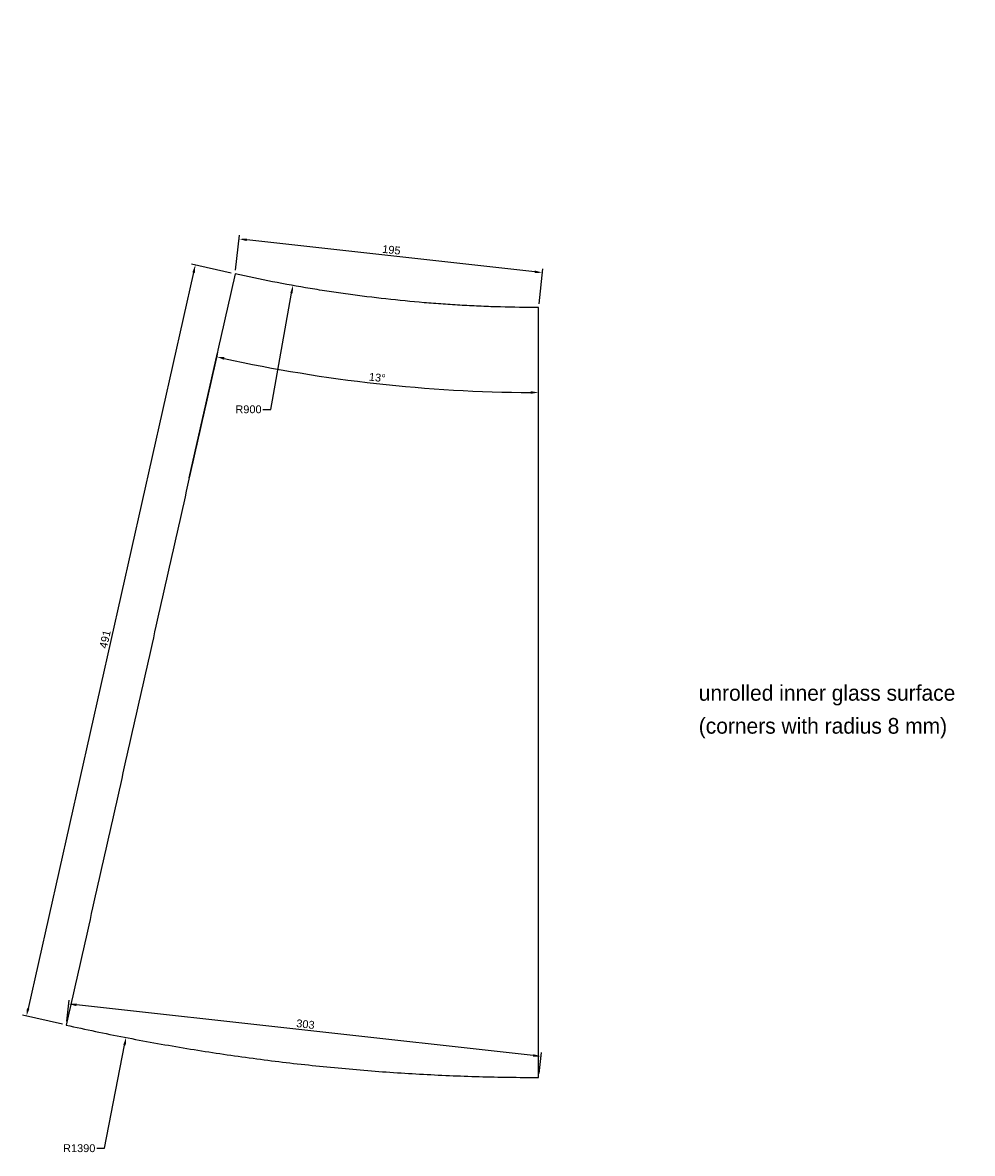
# Model space of a CAD drawing. Header units: millimetres. Extents: x 5386 to 5991, y -1497 to -55.
# Tile 1 of 2: x 5386 to 5991, y -1497 to -776. Entities that reach past the tile are written whole.
import ezdxf

# ---------------------------------------------------------------- set-up
doc = ezdxf.new("R2010")
doc.units = ezdxf.units.MM
doc.header["$MEASUREMENT"] = 0
doc.layers.add('20190212_BENT GLASS tables$CURVES$dimensions', color=176, linetype='Continuous', true_color=0x000080)
doc.layers.add('20190212_BENT GLASS tables$CURVES$unrolled parts', color=178, linetype='Continuous', true_color=0x000000)
doc.styles.add('Arial', font='txt')
doc.dimstyles.new('Default', dxfattribs={"dimscale": 5, "dimtxt": 1, "dimasz": 1, "dimexe": 0.5, "dimexo": 0.5, "dimgap": 0.25, "dimtad": 1, "dimtoh": 1, "dimdec": 0, "dimzin": 1, "dimdsep": 46, "dimtxsty": 'Arial', "dimcen": 0.5, "dimadec": 0, "dimazin": 0, "dimtfac": 1, "dimtdec": 4, "dimtix": 1, "dimtmove": 1, "dimatfit": 3, "dimfxl": 1, "dimtolj": 1, "dimtzin": 1, "dimarcsym": 0})

# ---------------------------------------------------------------- blocks, each defined once
blk = doc.blocks.new('*D1')
at = {"layer": '20190212_BENT GLASS tables$CURVES$dimensions', "color": 0, "lineweight": -2}
for p, q in [((5492.37, -1065.98), (5510.28, -986.3)), ((5715, -1074.98), (5715, -1009.03))]:
    blk.add_line(p, q, dxfattribs=at)
blk.add_arc((5715, -75.49), 936.03, 257.63831, 269.69394, dxfattribs=at)
at = {"layer": '20190212_BENT GLASS tables$CURVES$dimensions', "color": 0}
for points in [[(5514.79, -989.01), (5514.43, -990.64), (5509.73, -988.74)], [(5710, -1012.35), (5710, -1010.68), (5715, -1011.53)]]:
    blk.add_solid(points, dxfattribs=at)
at = {"layer": 'Defpoints', "color": 0}
for p in [(5715, -75.49), (5577.53, -1001.38), (5491.82, -1068.41), (5715, -1077.48)]:
    blk.add_point(p, dxfattribs=at)
at = {"layer": '20190212_BENT GLASS tables$CURVES$dimensions', "color": 0, "insert": (5612.16, -1002.01), "char_height": 5, "attachment_point": 5, "rotation": 353.66613, "style": 'Arial'}
blk.add_mtext('\\A1;13%%d', dxfattribs=at)
blk = doc.blocks.new('*D2')
at = {"layer": '20190212_BENT GLASS tables$CURVES$dimensions', "color": 0, "lineweight": -2}
for p, q in [((5519.16, -935.38), (5493.79, -929.68)), ((5495.14, -935.11), (5389.71, -1404.15)), ((5411.54, -1414.18), (5386.18, -1408.48))]:
    blk.add_line(p, q, dxfattribs=at)
at = {"layer": '20190212_BENT GLASS tables$CURVES$dimensions', "color": 0}
for points in [[(5495.95, -935.29), (5494.32, -934.93), (5496.23, -930.23)], [(5388.9, -1403.97), (5390.53, -1404.33), (5388.62, -1409.03)]]:
    blk.add_solid(points, dxfattribs=at)
at = {"layer": 'Defpoints', "color": 0}
for p in [(5521.6, -935.93), (5388.62, -1409.03), (5413.98, -1414.73)]:
    blk.add_point(p, dxfattribs=at)
at = {"layer": '20190212_BENT GLASS tables$CURVES$dimensions', "color": 0, "insert": (5438.72, -1168.8), "char_height": 5, "attachment_point": 5, "rotation": 77.33226, "style": 'Arial'}
blk.add_mtext('\\A1;491', dxfattribs=at)
blk = doc.blocks.new('*D3')
at = {"layer": '20190212_BENT GLASS tables$CURVES$dimensions', "color": 0, "lineweight": -2}
for p, q in [((5521.88, -933.45), (5524.35, -911.18)), ((5712.5, -934.58), (5529.04, -914.22)), ((5715.28, -954.91), (5717.75, -932.65))]:
    blk.add_line(p, q, dxfattribs=at)
at = {"layer": '20190212_BENT GLASS tables$CURVES$dimensions', "color": 0}
for points in [[(5529.13, -913.39), (5528.95, -915.05), (5524.07, -913.67)], [(5712.41, -935.41), (5712.59, -933.76), (5717.47, -935.14)]]:
    blk.add_solid(points, dxfattribs=at)
at = {"layer": 'Defpoints', "color": 0}
for p in [(5524.07, -913.67), (5521.6, -935.93), (5715, -957.4)]:
    blk.add_point(p, dxfattribs=at)
at = {"layer": '20190212_BENT GLASS tables$CURVES$dimensions', "color": 0, "insert": (5621.19, -920.62), "char_height": 5, "attachment_point": 5, "rotation": 353.66614, "style": 'Arial'}
blk.add_mtext('\\A1;195', dxfattribs=at)
blk = doc.blocks.new('*D4')
at = {"layer": '20190212_BENT GLASS tables$CURVES$dimensions', "color": 0, "lineweight": -2}
for p, q in [((5414.26, -1412.24), (5415.75, -1398.77)), ((5711.53, -1434.12), (5420.45, -1401.81)), ((5715.28, -1445.66), (5716.77, -1432.18))]:
    blk.add_line(p, q, dxfattribs=at)
at = {"layer": '20190212_BENT GLASS tables$CURVES$dimensions', "color": 0}
for points in [[(5420.54, -1400.98), (5420.36, -1402.64), (5415.48, -1401.26)], [(5711.43, -1434.95), (5711.62, -1433.29), (5716.5, -1434.67)]]:
    blk.add_solid(points, dxfattribs=at)
at = {"layer": 'Defpoints', "color": 0}
for p in [(5415.48, -1401.26), (5413.98, -1414.73), (5715, -1448.14)]:
    blk.add_point(p, dxfattribs=at)
at = {"layer": '20190212_BENT GLASS tables$CURVES$dimensions', "color": 0, "insert": (5566.41, -1414.18), "char_height": 5, "attachment_point": 5, "rotation": 353.66613, "style": 'Arial'}
blk.add_mtext('\\A1;303', dxfattribs=at)
blk = doc.blocks.new('*D5')
at = {"layer": '20190212_BENT GLASS tables$CURVES$dimensions', "color": 0}
for p, q in [((5714.5, -57.49), (5719.5, -57.49)), ((5717, -59.99), (5717, -54.99))]:
    blk.add_line(p, q, dxfattribs=at)
at = {"layer": '20190212_BENT GLASS tables$CURVES$dimensions', "color": 0, "lineweight": -2}
for p, q in [((5544.26, -1022.27), (5557.52, -948.24)), ((5539.26, -1022.27), (5544.26, -1022.27))]:
    blk.add_line(p, q, dxfattribs=at)
at = {"layer": '20190212_BENT GLASS tables$CURVES$dimensions', "color": 0}
blk.add_solid([(5558.34, -948.38), (5556.7, -948.09), (5558.4, -943.32)], dxfattribs=at)
at = {"layer": 'Defpoints', "color": 0}
for p in [(5717, -57.49), (5558.4, -943.32)]:
    blk.add_point(p, dxfattribs=at)
at = {"layer": '20190212_BENT GLASS tables$CURVES$dimensions', "color": 0, "insert": (5530.1, -1022.27), "char_height": 5, "attachment_point": 5, "style": 'Arial'}
blk.add_mtext('\\A1;R900', dxfattribs=at)
blk = doc.blocks.new('*D6')
at = {"layer": '20190212_BENT GLASS tables$CURVES$dimensions', "color": 0}
for p, q in [((5716.96, -60.18), (5716.96, -55.18)), ((5714.46, -57.68), (5719.46, -57.68))]:
    blk.add_line(p, q, dxfattribs=at)
at = {"layer": '20190212_BENT GLASS tables$CURVES$dimensions', "color": 0, "lineweight": -2}
for p, q in [((5438.36, -1493.24), (5451.1, -1427.58)), ((5433.36, -1493.24), (5438.36, -1493.24))]:
    blk.add_line(p, q, dxfattribs=at)
at = {"layer": '20190212_BENT GLASS tables$CURVES$dimensions', "color": 0}
blk.add_solid([(5451.92, -1427.74), (5450.28, -1427.42), (5452.05, -1422.67)], dxfattribs=at)
at = {"layer": 'Defpoints', "color": 0}
for p in [(5716.96, -57.68), (5452.05, -1422.67)]:
    blk.add_point(p, dxfattribs=at)
at = {"layer": '20190212_BENT GLASS tables$CURVES$dimensions', "color": 0, "insert": (5422.25, -1493.24), "char_height": 5, "attachment_point": 5, "style": 'Arial'}
blk.add_mtext('\\A1;R1390', dxfattribs=at)

msp = doc.modelspace()

# ---------------------------------------------------------------- linework, layer by layer
at = {"layer": '20190212_BENT GLASS tables$CURVES$unrolled parts'}
for points in [[(5521.6, -935.93), (5467.79, -1175.33), (5413.98, -1414.73)], [(5715, -1448.14), (5715, -1202.77), (5715, -957.4)]]:
    msp.add_open_spline(points, degree=2, dxfattribs=at)
for points, knots in [([(5715, -957.4), (5706.88, -957.38), (5694.69, -957.19), (5678.45, -956.6), (5666.28, -956), (5654.12, -955.23), (5637.92, -953.98), (5617.71, -952.02), (5597.55, -949.5), (5581.47, -947.17), (5565.43, -944.61), (5545.44, -941.01), (5529.53, -937.7), (5521.6, -935.93)], [2219.879904, 2219.879904, 2219.879904, 2219.879904, 2251.03203, 2266.608094, 2282.184157, 2297.760253, 2313.33635, 2344.488543, 2375.640645, 2391.216696, 2406.792747, 2437.944913, 2469.09708, 2469.09708, 2469.09708, 2469.09708]), ([(5413.98, -1414.73), (5426.32, -1417.48), (5451.08, -1422.66), (5482.19, -1428.28), (5507.16, -1432.26), (5532.19, -1435.91), (5563.56, -1439.83), (5595.03, -1442.88), (5620.24, -1444.82), (5639.17, -1446.01), (5658.12, -1446.94), (5683.39, -1447.84), (5702.36, -1448.12), (5715, -1448.14)], [1479.919936, 1479.919936, 1479.919936, 1479.919936, 1511.072103, 1542.22427, 1557.80032, 1573.376371, 1604.528473, 1635.680666, 1651.256763, 1666.832859, 1682.408923, 1697.984986, 1729.137112, 1729.137112, 1729.137112, 1729.137112])]:
    msp.add_open_spline(points, degree=3, knots=knots, dxfattribs=at)

# ---------------------------------------------------------------- texts
at = {"layer": '20190212_BENT GLASS tables$CURVES$dimensions', "char_height": 10, "attachment_point": 1, "line_spacing_factor": 0.963855}
for s, insert, width in [('\\fAvenir-Medium;unrolled inner glass surface', (5817, -1198), 181.506), ('\\fAvenir-Medium;(corners with radius 8 mm)', (5817, -1219), 176.2048)]:
    msp.add_mtext(s, dxfattribs=dict(at, insert=insert, width=width))

# ---------------------------------------------------------------- dimensions: what is measured, and where the dimension line sits
at = {"layer": '20190212_BENT GLASS tables$CURVES$dimensions'}
for center, mpoint, picture, middle in [((5716.96, -57.68), (5452.05, -1422.67), '*D6', (5438.36, -1493.24)), ((5717, -57.49), (5558.4, -943.32), '*D5', (5544.26, -1022.27))]:
    dim = msp.add_radius_dim(center=center, mpoint=mpoint, dimstyle='Default', override={"dimtad": 0, "dimtofl": 0}, dxfattribs=at)
    dim.commit()
    dim.dimension.update_dxf_attribs({"geometry": picture, "text_midpoint": middle, "dimtype": 164})
dim = msp.add_angular_dim_3p(base=(5577.53, -1001.38), center=(5715, -75.49), p1=(5491.82, -1068.41), p2=(5715, -1077.48), dimstyle='Default', dxfattribs=at)
dim.commit()
dim.dimension.update_dxf_attribs({"geometry": '*D1', "text_midpoint": (5612.16, -1002.01)})
for p1, p2, distance, picture, middle in [((5715, -957.4), (5521.6, -935.93), -22.4, '*D3', (5621.19, -920.62)), ((5715, -1448.14), (5413.98, -1414.73), -13.56, '*D4', (5566.41, -1414.18))]:
    dim = msp.add_aligned_dim(p1=p1, p2=p2, distance=distance, dimstyle='Default', dxfattribs=at)
    dim.commit()
    dim.dimension.update_dxf_attribs({"geometry": picture, "text_midpoint": middle})
dim = msp.add_linear_dim(base=(5388.62, -1409.03), p1=(5521.6, -935.93), p2=(5413.98, -1414.73), angle=257.33226, dimstyle='Default', dxfattribs=at)
dim.commit()
dim.dimension.update_dxf_attribs({"geometry": '*D2', "text_midpoint": (5438.72, -1168.8)})

doc.saveas('drawing.dxf')
